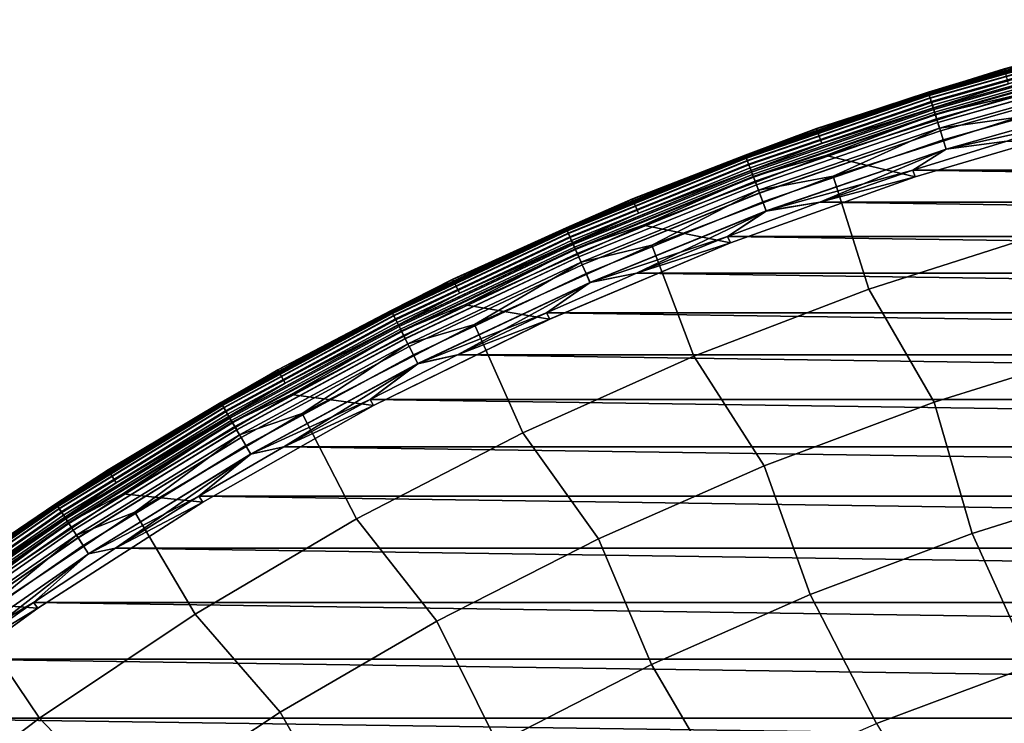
# Model space of a CAD drawing. Header units: metres. Extents: x -25 to 132, y -25 to 25.
# Tile 31 of 256: x -13.93 to -6.92, y 19.36 to 24.37. Entities that reach past the tile are written whole.
import ezdxf

# ---------------------------------------------------------------- set-up
doc = ezdxf.new("R2010")
doc.units = ezdxf.units.M
doc.layers.add('solid_12_061_071_XXX', color=7, linetype='CONTINUOUS')

msp = doc.modelspace()

# ---------------------------------------------------------------- linework, layer by layer
at = {"layer": 'solid_12_061_071_XXX'}
for points in [[(-6.920897, 24.02293, 99), (-5.56303, 24.373196, 99), (-5.56303, 24.373196, 0.5), (-6.920897, 24.02293, 0.5)], [(-6.135888, 24.230074, 0.428843), (-6.920897, 24.02293, 0.5), (-5.56303, 24.373196, 0.5)], [(-6.13591, 24.230162, 99.070518), (-5.56303, 24.373196, 99), (-6.920897, 24.02293, 99)], [(-6.136025, 24.230618, 100.166801), (-7.461519, 23.855804, 100.166801), (-6.920405, 24.02124, 100.201744)], [(-6.133856, 24.22205, 100.132843), (-7.45888, 23.847368, 100.132843), (-7.461519, 23.855804, 100.166801), (-6.136025, 24.230618, 100.166801)], [(-6.13591, 24.230162, 99.070518), (-6.920897, 24.02293, 99), (-7.461378, 23.855354, 99.070518)], [(-6.13591, 24.230162, 99.070518), (-7.461378, 23.855354, 99.070518), (-7.456872, 23.840948, 99.14032), (-6.132205, 24.215528, 99.14032)], [(-7.461351, 23.855268, 0.428843), (-6.920897, 24.02293, 0.5), (-6.135888, 24.230074, 0.428843)], [(-7.461351, 23.855268, 0.428843), (-6.135888, 24.230074, 0.428843), (-6.13216, 24.215353, 0.359065), (-7.456818, 23.840776, 0.359065)], [(-6.130263, 24.207859, 100.100952), (-7.454511, 23.833399, 100.100952), (-7.45888, 23.847368, 100.132843), (-6.133856, 24.22205, 100.132843)], [(-6.132205, 24.215528, 99.14032), (-7.456872, 23.840948, 99.14032), (-7.449444, 23.8172, 99.207253), (-6.126096, 24.191406, 99.207253)], [(-7.456818, 23.840776, 0.359065), (-6.13216, 24.215353, 0.359065), (-6.12603, 24.191147, 0.292163), (-7.449365, 23.816944, 0.292163)], [(-6.125356, 24.188486, 100.072105), (-7.448545, 23.814323, 100.072105), (-7.454511, 23.833399, 100.100952), (-6.130263, 24.207859, 100.100952)], [(-6.126096, 24.191406, 99.207253), (-7.449444, 23.8172, 99.207253), (-7.439245, 23.784592, 99.269958), (-6.117709, 24.158287, 99.269958)], [(-7.449365, 23.816944, 0.292163), (-6.12603, 24.191147, 0.292163), (-6.117624, 24.157949, 0.229499), (-7.439142, 23.78426, 0.229499)], [(-6.119288, 24.164522, 100.047203), (-7.441165, 23.790731, 100.047203), (-7.448545, 23.814323, 100.072105), (-6.125356, 24.188486, 100.072105)], [(-6.112245, 24.136707, 100.027), (-7.4326, 23.763348, 100.027), (-7.441165, 23.790731, 100.047203), (-6.119288, 24.164522, 100.047203)], [(-6.117709, 24.158287, 99.269958), (-7.439245, 23.784592, 99.269958), (-7.426484, 23.743792, 99.327164), (-6.107214, 24.116844, 99.327164)], [(-7.439142, 23.78426, 0.229499), (-6.117624, 24.157949, 0.229499), (-6.107111, 24.116438, 0.172354), (-7.426358, 23.743389, 0.172354)], [(-6.104443, 24.1059, 100.012123), (-7.423113, 23.733015, 100.012123), (-7.4326, 23.763348, 100.027), (-6.112245, 24.136707, 100.027)], [(-6.107214, 24.116844, 99.327164), (-7.426484, 23.743792, 99.327164), (-7.41142, 23.695629, 99.377686), (-6.094827, 24.067926, 99.377686)], [(-6.107146, 24.116575, 112.877182), (-6.890183, 23.916384, 112.706161), (-7.426401, 23.743526, 112.877182)], [(-6.107146, 24.116575, 112.877182), (-7.426401, 23.743526, 112.877182), (-7.417182, 23.714052, 113.046471), (-6.099565, 24.086637, 113.046471)], [(-7.426358, 23.743389, 0.172354), (-6.107111, 24.116438, 0.172354), (-6.094707, 24.067455, 0.121892), (-7.411275, 23.695166, 0.121892)], [(-6.096123, 24.073044, 100.003029), (-7.412996, 23.700668, 100.003029), (-7.423113, 23.733015, 100.012123), (-6.104443, 24.1059, 100.012123)], [(-6.099565, 24.086637, 113.046471), (-7.417182, 23.714052, 113.046471), (-7.402236, 23.666267, 113.211105), (-6.087274, 24.038103, 113.211105)], [(-6.096123, 24.073044, 100.003029), (-6.86583, 23.828836, 100), (-7.412996, 23.700668, 100.003029)], [(-6.094827, 24.067926, 99.377686), (-7.41142, 23.695629, 99.377686), (-7.394361, 23.64109, 99.420509), (-6.080799, 24.012529, 99.420509)], [(-7.411275, 23.695166, 0.121892), (-6.094707, 24.067455, 0.121892), (-6.080666, 24.012005, 0.079142), (-7.3942, 23.640574, 0.079142)], [(-8.256987, 23.59708, 99), (-6.920897, 24.02293, 99), (-6.920897, 24.02293, 0.5), (-8.256987, 23.59708, 0.5)], [(-7.461351, 23.855268, 0.428843), (-8.256987, 23.59708, 0.5), (-6.920897, 24.02293, 0.5)], [(-7.461378, 23.855354, 99.070518), (-6.920897, 24.02293, 99), (-8.256987, 23.59708, 99)], [(-6.920405, 24.02124, 100.201744), (-8.256401, 23.595419, 100.201744), (-8.220347, 23.492422, 112.706161), (-6.890183, 23.916384, 112.706161)], [(-7.461519, 23.855804, 100.166801), (-8.256401, 23.595419, 100.201744), (-6.920405, 24.02124, 100.201744)], [(-6.087274, 24.038103, 113.211105), (-7.402236, 23.666267, 113.211105), (-7.38176, 23.6008, 113.368919), (-6.070436, 23.971607, 113.368919)], [(-6.080799, 24.012529, 99.420509), (-7.394361, 23.64109, 99.420509), (-7.375655, 23.581284, 99.454758), (-6.065415, 23.951784, 99.454758)], [(-7.3942, 23.640574, 0.079142), (-6.080666, 24.012005, 0.079142), (-6.065272, 23.951218, 0.044977), (-7.375481, 23.580725, 0.044977)], [(-6.070436, 23.971607, 113.368919), (-7.38176, 23.6008, 113.368919), (-6.821819, 23.679083, 113.5177)], [(-7.426401, 23.743526, 112.877182), (-6.890183, 23.916384, 112.706161), (-8.220347, 23.492422, 112.706161)], [(-6.065415, 23.951784, 99.454758), (-7.375655, 23.581284, 99.454758), (-7.355684, 23.517431, 99.479729), (-6.048992, 23.886929, 99.479729)], [(-7.375481, 23.580725, 0.044977), (-6.065272, 23.951218, 0.044977), (-6.048841, 23.886332, 0.020093), (-7.3555, 23.516844, 0.020093)], [(-7.461519, 23.855804, 100.166801), (-8.764351, 23.408541, 100.166801), (-8.256401, 23.595419, 100.201744)], [(-7.45888, 23.847368, 100.132843), (-8.761252, 23.400263, 100.132843), (-8.764351, 23.408541, 100.166801), (-7.461519, 23.855804, 100.166801)], [(-7.461378, 23.855354, 99.070518), (-8.256987, 23.59708, 99), (-8.764186, 23.4081, 99.070518)], [(-7.461378, 23.855354, 99.070518), (-8.764186, 23.4081, 99.070518), (-8.758894, 23.393963, 99.14032), (-7.456872, 23.840948, 99.14032)], [(-8.764154, 23.408014, 0.428843), (-8.256987, 23.59708, 0.5), (-7.461351, 23.855268, 0.428843)], [(-8.764154, 23.408014, 0.428843), (-7.461351, 23.855268, 0.428843), (-7.456818, 23.840776, 0.359065), (-8.75883, 23.393795, 0.359065)], [(-7.454511, 23.833399, 100.100952), (-8.75612, 23.386555, 100.100952), (-8.761252, 23.400263, 100.132843), (-7.45888, 23.847368, 100.132843)], [(-7.456872, 23.840948, 99.14032), (-8.758894, 23.393963, 99.14032), (-8.750169, 23.370661, 99.207253), (-7.449444, 23.8172, 99.207253)], [(-8.75883, 23.393795, 0.359065), (-7.456818, 23.840776, 0.359065), (-7.449365, 23.816944, 0.292163), (-8.750075, 23.370411, 0.292163)], [(-7.448545, 23.814323, 100.072105), (-8.749112, 23.367838, 100.072105), (-8.75612, 23.386555, 100.100952), (-7.454511, 23.833399, 100.100952)], [(-6.048992, 23.886929, 99.479729), (-7.355684, 23.517431, 99.479729), (-7.334855, 23.450836, 99.494911), (-6.031863, 23.819286, 99.494911)], [(-7.3555, 23.516844, 0.020093), (-6.048841, 23.886332, 0.020093), (-6.031706, 23.81867, 0.004998), (-7.334664, 23.450228, 0.004998)], [(-7.449444, 23.8172, 99.207253), (-8.750169, 23.370661, 99.207253), (-8.738189, 23.338663, 99.269958), (-7.439245, 23.784592, 99.269958)], [(-8.750075, 23.370411, 0.292163), (-7.449365, 23.816944, 0.292163), (-7.439142, 23.78426, 0.229499), (-8.738067, 23.338339, 0.229499)], [(-7.441165, 23.790731, 100.047203), (-8.740444, 23.344688, 100.047203), (-8.749112, 23.367838, 100.072105), (-7.448545, 23.814323, 100.072105)], [(-7.4326, 23.763348, 100.027), (-8.730384, 23.317818, 100.027), (-8.740444, 23.344688, 100.047203), (-7.441165, 23.790731, 100.047203)], [(-7.439245, 23.784592, 99.269958), (-8.738189, 23.338663, 99.269958), (-8.723199, 23.298628, 99.327164), (-7.426484, 23.743792, 99.327164)], [(-8.738067, 23.338339, 0.229499), (-7.439142, 23.78426, 0.229499), (-7.426358, 23.743389, 0.172354), (-8.723052, 23.298235, 0.172354)], [(-7.423113, 23.733015, 100.012123), (-8.71924, 23.288054, 100.012123), (-8.730384, 23.317818, 100.027), (-7.4326, 23.763348, 100.027)], [(-7.555747, 23.25354, 100), (-8.191216, 23.406345, 100), (-6.86583, 23.828836, 100), (-6.21553, 23.647062, 100)], [(-7.412996, 23.700668, 100.003029), (-6.86583, 23.828836, 100), (-8.191216, 23.406345, 100)], [(-6.031863, 23.819286, 99.494911), (-7.334855, 23.450836, 99.494911), (-6.229625, 23.694759, 99.5)], [(-7.334664, 23.450228, 0.004998), (-6.031706, 23.81867, 0.004998), (-6.903797, 23.507181)], [(-7.426484, 23.743792, 99.327164), (-8.723199, 23.298628, 99.327164), (-8.705505, 23.251369, 99.377686), (-7.41142, 23.695629, 99.377686)], [(-7.426401, 23.743526, 112.877182), (-8.220347, 23.492422, 112.706161), (-8.723102, 23.298368, 112.877182)], [(-7.426401, 23.743526, 112.877182), (-8.723102, 23.298368, 112.877182), (-8.712273, 23.269445, 113.046471), (-7.417182, 23.714052, 113.046471)], [(-8.723052, 23.298235, 0.172354), (-7.426358, 23.743389, 0.172354), (-7.411275, 23.695166, 0.121892), (-8.705335, 23.250916, 0.121892)], [(-7.412996, 23.700668, 100.003029), (-8.707356, 23.256313, 100.003029), (-8.71924, 23.288054, 100.012123), (-7.423113, 23.733015, 100.012123)], [(-7.417182, 23.714052, 113.046471), (-8.712273, 23.269445, 113.046471), (-8.694717, 23.222557, 113.211105), (-7.402236, 23.666267, 113.211105)], [(-7.412996, 23.700668, 100.003029), (-8.191216, 23.406345, 100), (-8.707356, 23.256313, 100.003029)], [(-7.41142, 23.695629, 99.377686), (-8.705505, 23.251369, 99.377686), (-8.685468, 23.197853, 99.420509), (-7.394361, 23.64109, 99.420509)], [(-8.705335, 23.250916, 0.121892), (-7.411275, 23.695166, 0.121892), (-7.3942, 23.640574, 0.079142), (-8.685278, 23.197346, 0.079142)], [(-7.334855, 23.450836, 99.494911), (-6.903797, 23.507181, 99.5), (-6.229625, 23.694759, 99.5)], [(-7.402236, 23.666267, 113.211105), (-8.694717, 23.222557, 113.211105), (-8.670666, 23.158318, 113.368919), (-7.38176, 23.6008, 113.368919)], [(-7.394361, 23.64109, 99.420509), (-8.685468, 23.197853, 99.420509), (-8.663496, 23.139168, 99.454758), (-7.375655, 23.581284, 99.454758)], [(-8.685278, 23.197346, 0.079142), (-7.3942, 23.640574, 0.079142), (-7.375481, 23.580725, 0.044977), (-8.663291, 23.13862, 0.044977)], [(-6.821819, 23.679083, 113.5177), (-8.138784, 23.259329, 113.5177), (-7.885669, 22.454477, 114.731659), (-6.615406, 22.860966, 114.731659)], [(-7.38176, 23.6008, 113.368919), (-8.138784, 23.259329, 113.5177), (-6.821819, 23.679083, 113.5177)], [(-7.55557, 23.253599, 99.5), (-6.215683, 23.647026, 99.5), (-6.903797, 23.507181, 99.5), (-7.572458, 23.300383, 99.5)], [(-7.555747, 23.25354, 100), (-6.21553, 23.647062, 100), (-6.215683, 23.647026, 99.5), (-7.55557, 23.253599, 99.5)], [(-9.567098, 23.096983, 99), (-8.256987, 23.59708, 99), (-8.256987, 23.59708, 0.5), (-9.567098, 23.096983, 0.5)], [(-8.764154, 23.408014, 0.428843), (-9.567098, 23.096983, 0.5), (-8.256987, 23.59708, 0.5)], [(-8.764186, 23.4081, 99.070518), (-8.256987, 23.59708, 99), (-9.567098, 23.096983, 99)], [(-8.256401, 23.595419, 100.201744), (-9.566419, 23.09536, 100.201744), (-9.524647, 22.994547, 112.706161), (-8.220347, 23.492422, 112.706161)], [(-8.764351, 23.408541, 100.166801), (-9.566419, 23.09536, 100.201744), (-8.256401, 23.595419, 100.201744)], [(-7.38176, 23.6008, 113.368919), (-8.670666, 23.158318, 113.368919), (-8.138784, 23.259329, 113.5177)], [(-7.375655, 23.581284, 99.454758), (-8.663496, 23.139168, 99.454758), (-8.640038, 23.076513, 99.479729), (-7.355684, 23.517431, 99.479729)], [(-8.663291, 23.13862, 0.044977), (-7.375481, 23.580725, 0.044977), (-7.3555, 23.516844, 0.020093), (-8.639821, 23.075935, 0.020093)], [(-8.723102, 23.298368, 112.877182), (-8.220347, 23.492422, 112.706161), (-9.524647, 22.994547, 112.706161)], [(-7.355684, 23.517431, 99.479729), (-8.640038, 23.076513, 99.479729), (-8.615571, 23.011166, 99.494911), (-7.334855, 23.450836, 99.494911)], [(-8.639821, 23.075935, 0.020093), (-7.3555, 23.516844, 0.020093), (-7.334664, 23.450228, 0.004998), (-8.615348, 23.010569, 0.004998)], [(-7.334855, 23.450836, 99.494911), (-7.572458, 23.300383, 99.5), (-6.903797, 23.507181, 99.5)], [(-7.572458, 23.300383), (-6.903797, 23.507181), (7.572332, 23.300423)], [(-7.334664, 23.450228, 0.004998), (-6.903797, 23.507181), (-7.572458, 23.300383)], [(-7.334855, 23.450836, 99.494911), (-8.615571, 23.011166, 99.494911), (-7.572458, 23.300383, 99.5)], [(-8.615348, 23.010569, 0.004998), (-7.334664, 23.450228, 0.004998), (-8.234815, 23.074612)], [(-7.334664, 23.450228, 0.004998), (-7.572458, 23.300383), (-8.234815, 23.074612)], [(-8.764351, 23.408541, 100.166801), (-10.040566, 22.890186, 100.166801), (-9.566419, 23.09536, 100.201744)], [(-8.761252, 23.400263, 100.132843), (-10.037017, 22.882093, 100.132843), (-10.040566, 22.890186, 100.166801), (-8.764351, 23.408541, 100.166801)], [(-8.764186, 23.4081, 99.070518), (-9.567098, 23.096983, 99), (-10.040378, 22.889755, 99.070518)], [(-8.764186, 23.4081, 99.070518), (-10.040378, 22.889755, 99.070518), (-10.034314, 22.875933, 99.14032), (-8.758894, 23.393963, 99.14032)], [(-10.040341, 22.889673, 0.428843), (-9.567098, 23.096983, 0.5), (-8.764154, 23.408014, 0.428843)], [(-10.040341, 22.889673, 0.428843), (-8.764154, 23.408014, 0.428843), (-8.75883, 23.393795, 0.359065), (-10.034242, 22.875767, 0.359065)], [(-8.75612, 23.386555, 100.100952), (-10.031137, 22.868689, 100.100952), (-10.037017, 22.882093, 100.132843), (-8.761252, 23.400263, 100.132843)], [(-8.758894, 23.393963, 99.14032), (-10.034314, 22.875933, 99.14032), (-10.024319, 22.853146, 99.207253), (-8.750169, 23.370661, 99.207253)], [(-10.034242, 22.875767, 0.359065), (-8.75883, 23.393795, 0.359065), (-8.750075, 23.370411, 0.292163), (-10.024212, 22.852901, 0.292163)], [(-8.749112, 23.367838, 100.072105), (-10.023108, 22.850386, 100.072105), (-10.031137, 22.868689, 100.100952), (-8.75612, 23.386555, 100.100952)], [(-8.750169, 23.370661, 99.207253), (-10.024319, 22.853146, 99.207253), (-10.010594, 22.821857, 99.269958), (-8.738189, 23.338663, 99.269958)], [(-10.024212, 22.852901, 0.292163), (-8.750075, 23.370411, 0.292163), (-8.738067, 23.338339, 0.229499), (-10.010455, 22.821539, 0.229499)], [(-8.740444, 23.344688, 100.047203), (-10.013179, 22.827747, 100.047203), (-10.023108, 22.850386, 100.072105), (-8.749112, 23.367838, 100.072105)], [(-8.730384, 23.317818, 100.027), (-10.001653, 22.801472, 100.027), (-10.013179, 22.827747, 100.047203), (-8.740444, 23.344688, 100.047203)], [(-8.870564, 22.78442, 100), (-9.490887, 22.910173, 100), (-8.191216, 23.406345, 100), (-7.555747, 23.25354, 100)], [(-8.707356, 23.256313, 100.003029), (-8.191216, 23.406345, 100), (-9.490887, 22.910173, 100)], [(-8.738189, 23.338663, 99.269958), (-10.010594, 22.821857, 99.269958), (-9.993423, 22.782707, 99.327164), (-8.723199, 23.298628, 99.327164)], [(-10.010455, 22.821539, 0.229499), (-8.738067, 23.338339, 0.229499), (-8.723052, 23.298235, 0.172354), (-9.993254, 22.782322, 0.172354)], [(-8.71924, 23.288054, 100.012123), (-9.988887, 22.772367, 100.012123), (-10.001653, 22.801472, 100.027), (-8.730384, 23.317818, 100.027)], [(-8.723199, 23.298628, 99.327164), (-9.993423, 22.782707, 99.327164), (-9.973152, 22.736496, 99.377686), (-8.705505, 23.251369, 99.377686)], [(-8.723102, 23.298368, 112.877182), (-9.524647, 22.994547, 112.706161), (-9.993311, 22.782454, 112.877182)], [(-8.723102, 23.298368, 112.877182), (-9.993311, 22.782454, 112.877182), (-9.980906, 22.754171, 113.046471), (-8.712273, 23.269445, 113.046471)], [(-9.993254, 22.782322, 0.172354), (-8.723052, 23.298235, 0.172354), (-8.705335, 23.250916, 0.121892), (-9.972957, 22.736052, 0.121892)], [(-8.707356, 23.256313, 100.003029), (-9.975272, 22.741331, 100.003029), (-9.988887, 22.772367, 100.012123), (-8.71924, 23.288054, 100.012123)], [(-8.615571, 23.011166, 99.494911), (-8.234815, 23.074612, 99.5), (-7.572458, 23.300383, 99.5)], [(-7.55557, 23.253599, 99.5), (-7.572458, 23.300383, 99.5), (-8.234815, 23.074612, 99.5)], [(-8.234815, 23.074612), (-7.572458, 23.300383), (8.234691, 23.074656)], [(-7.572458, 23.300383), (7.572332, 23.300423), (8.234691, 23.074656)], [(-8.712273, 23.269445, 113.046471), (-9.980906, 22.754171, 113.046471), (-9.960793, 22.708323, 113.211105), (-8.694717, 23.222557, 113.211105)], [(-8.707356, 23.256313, 100.003029), (-9.490887, 22.910173, 100), (-9.975272, 22.741331, 100.003029)], [(-8.705505, 23.251369, 99.377686), (-9.973152, 22.736496, 99.377686), (-9.950197, 22.684164, 99.420509), (-8.685468, 23.197853, 99.420509)], [(-9.972957, 22.736052, 0.121892), (-8.705335, 23.250916, 0.121892), (-8.685278, 23.197346, 0.079142), (-9.94998, 22.683668, 0.079142)], [(-8.694717, 23.222557, 113.211105), (-9.960793, 22.708323, 113.211105), (-9.93324, 22.645506, 113.368919), (-8.670666, 23.158318, 113.368919)], [(-8.138784, 23.259329, 113.5177), (-9.430142, 22.766392, 113.5177), (-9.131166, 21.977468, 114.731659), (-7.885669, 22.454477, 114.731659)], [(-8.670666, 23.158318, 113.368919), (-9.430142, 22.766392, 113.5177), (-8.138784, 23.259329, 113.5177)], [(-8.870778, 22.784334, 99.5), (-7.55557, 23.253599, 99.5), (-8.234815, 23.074612, 99.5), (-8.890508, 22.83, 99.5)], [(-8.870564, 22.78442, 100), (-7.555747, 23.25354, 100), (-7.55557, 23.253599, 99.5), (-8.870778, 22.784334, 99.5)], [(-8.685468, 23.197853, 99.420509), (-9.950197, 22.684164, 99.420509), (-9.925025, 22.626778, 99.454758), (-8.663496, 23.139168, 99.454758)], [(-9.94998, 22.683668, 0.079142), (-8.685278, 23.197346, 0.079142), (-8.663291, 23.13862, 0.044977), (-9.92479, 22.626244, 0.044977)], [(-8.670666, 23.158318, 113.368919), (-9.93324, 22.645506, 113.368919), (-9.430142, 22.766392, 113.5177)], [(-8.663496, 23.139168, 99.454758), (-9.925025, 22.626778, 99.454758), (-9.89815, 22.565512, 99.479729), (-8.640038, 23.076513, 99.479729)], [(-9.92479, 22.626244, 0.044977), (-8.663291, 23.13862, 0.044977), (-8.639821, 23.075935, 0.020093), (-9.897903, 22.564945, 0.020093)], [(-10.847106, 22.524216, 99), (-9.567098, 23.096983, 99), (-9.567098, 23.096983, 0.5), (-10.847106, 22.524216, 0.5)], [(-10.040341, 22.889673, 0.428843), (-10.847106, 22.524216, 0.5), (-9.567098, 23.096983, 0.5)], [(-10.040378, 22.889755, 99.070518), (-9.567098, 23.096983, 99), (-10.847106, 22.524216, 99)], [(-9.566419, 23.09536, 100.201744), (-10.846337, 22.522633, 100.201744), (-10.798975, 22.424322, 112.706161), (-9.524647, 22.994547, 112.706161)], [(-10.040566, 22.890186, 100.166801), (-10.846337, 22.522633, 100.201744), (-9.566419, 23.09536, 100.201744)], [(-8.640038, 23.076513, 99.479729), (-9.89815, 22.565512, 99.479729), (-9.870122, 22.50161, 99.494911), (-8.615571, 23.011166, 99.494911)], [(-9.897903, 22.564945, 0.020093), (-8.639821, 23.075935, 0.020093), (-8.615348, 23.010569, 0.004998), (-9.869866, 22.501028, 0.004998)], [(-8.890509, 22.829998), (-8.234815, 23.074612), (8.890386, 22.830048)], [(-8.615348, 23.010569, 0.004998), (-8.234815, 23.074612), (-8.890509, 22.829998)], [(-8.615571, 23.011166, 99.494911), (-8.890508, 22.83, 99.5), (-8.234815, 23.074612, 99.5)], [(-8.234815, 23.074612), (8.234691, 23.074656), (8.890386, 22.830048)], [(-9.993311, 22.782454, 112.877182), (-9.524647, 22.994547, 112.706161), (-10.798975, 22.424322, 112.706161)], [(-8.615571, 23.011166, 99.494911), (-9.870122, 22.50161, 99.494911), (-8.890508, 22.83, 99.5)], [(-9.869866, 22.501028, 0.004998), (-8.615348, 23.010569, 0.004998), (-9.538982, 22.56674)], [(-8.615348, 23.010569, 0.004998), (-8.890509, 22.829998), (-9.538982, 22.56674)], [(-10.040566, 22.890186, 100.166801), (-11.286289, 22.302317, 100.166801), (-10.846337, 22.522633, 100.201744)], [(-10.037017, 22.882093, 100.132843), (-11.282299, 22.29443, 100.132843), (-11.286289, 22.302317, 100.166801), (-10.040566, 22.890186, 100.166801)], [(-10.040378, 22.889755, 99.070518), (-10.847106, 22.524216, 99), (-11.286077, 22.301897, 99.070518)], [(-10.040378, 22.889755, 99.070518), (-11.286077, 22.301897, 99.070518), (-11.279262, 22.288427, 99.14032), (-10.034314, 22.875933, 99.14032)], [(-11.286036, 22.301815, 0.428843), (-10.847106, 22.524216, 0.5), (-10.040341, 22.889673, 0.428843)], [(-11.286036, 22.301815, 0.428843), (-10.040341, 22.889673, 0.428843), (-10.034242, 22.875767, 0.359065), (-11.27918, 22.288267, 0.359065)], [(-10.031137, 22.868689, 100.100952), (-11.275689, 22.28137, 100.100952), (-11.282299, 22.29443, 100.132843), (-10.037017, 22.882093, 100.132843)], [(-10.034314, 22.875933, 99.14032), (-11.279262, 22.288427, 99.14032), (-11.268025, 22.266226, 99.207253), (-10.024319, 22.853146, 99.207253)], [(-11.27918, 22.288267, 0.359065), (-10.034242, 22.875767, 0.359065), (-10.024212, 22.852901, 0.292163), (-11.267905, 22.265987, 0.292163)], [(-10.023108, 22.850386, 100.072105), (-11.266665, 22.263536, 100.072105), (-11.275689, 22.28137, 100.100952), (-10.031137, 22.868689, 100.100952)], [(-10.024319, 22.853146, 99.207253), (-11.268025, 22.266226, 99.207253), (-11.252599, 22.235741, 99.269958), (-10.010594, 22.821857, 99.269958)], [(-11.267905, 22.265987, 0.292163), (-10.024212, 22.852901, 0.292163), (-10.010455, 22.821539, 0.229499), (-11.252442, 22.235432, 0.229499)], [(-10.013179, 22.827747, 100.047203), (-11.255504, 22.24148, 100.047203), (-11.266665, 22.263536, 100.072105), (-10.023108, 22.850386, 100.072105)], [(-10.15711, 22.240721, 100), (-10.760723, 22.341885, 100), (-9.490887, 22.910173, 100), (-8.870564, 22.78442, 100)], [(-9.975272, 22.741331, 100.003029), (-9.490887, 22.910173, 100), (-10.760723, 22.341885, 100)], [(-6.189121, 22.03274, 115.914597), (-6.615406, 22.860966, 114.731659), (-7.885669, 22.454477, 114.731659), (-7.421031, 21.648907, 115.914597)], [(-10.001653, 22.801472, 100.027), (-11.242548, 22.215879, 100.027), (-11.255504, 22.24148, 100.047203), (-10.013179, 22.827747, 100.047203)], [(-10.010594, 22.821857, 99.269958), (-11.252599, 22.235741, 99.269958), (-11.233295, 22.197598, 99.327164), (-9.993423, 22.782707, 99.327164)], [(-11.252442, 22.235432, 0.229499), (-10.010455, 22.821539, 0.229499), (-9.993254, 22.782322, 0.172354), (-11.233106, 22.197222, 0.172354)], [(-9.988887, 22.772367, 100.012123), (-11.228198, 22.187523, 100.012123), (-11.242548, 22.215879, 100.027), (-10.001653, 22.801472, 100.027)], [(-9.993423, 22.782707, 99.327164), (-11.233295, 22.197598, 99.327164), (-11.21051, 22.152573, 99.377686), (-9.973152, 22.736496, 99.377686)], [(-9.993311, 22.782454, 112.877182), (-10.798975, 22.424322, 112.706161), (-11.233171, 22.19735, 112.877182)], [(-9.993311, 22.782454, 112.877182), (-11.233171, 22.19735, 112.877182), (-11.219226, 22.169794, 113.046471), (-9.980906, 22.754171, 113.046471)], [(-11.233106, 22.197222, 0.172354), (-9.993254, 22.782322, 0.172354), (-9.972957, 22.736052, 0.121892), (-11.210291, 22.15214, 0.121892)], [(-10.156986, 22.240778, 99.5), (-8.870778, 22.784334, 99.5), (-9.538981, 22.56674, 99.5), (-10.179575, 22.28511, 99.5)], [(-10.15711, 22.240721, 100), (-8.870564, 22.78442, 100), (-8.870778, 22.784334, 99.5), (-10.156986, 22.240778, 99.5)], [(-9.870122, 22.50161, 99.494911), (-9.538981, 22.56674, 99.5), (-8.890508, 22.83, 99.5)], [(-9.538982, 22.56674), (-8.890509, 22.829998), (9.538859, 22.566792)], [(-8.870778, 22.784334, 99.5), (-8.890508, 22.83, 99.5), (-9.538981, 22.56674, 99.5)], [(-8.890509, 22.829998), (8.890386, 22.830048), (9.538859, 22.566792)], [(-9.975272, 22.741331, 100.003029), (-11.212894, 22.157284, 100.003029), (-11.228198, 22.187523, 100.012123), (-9.988887, 22.772367, 100.012123)], [(-9.980906, 22.754171, 113.046471), (-11.219226, 22.169794, 113.046471), (-11.196619, 22.125122, 113.211105), (-9.960793, 22.708323, 113.211105)], [(-9.975272, 22.741331, 100.003029), (-10.760723, 22.341885, 100), (-11.212894, 22.157284, 100.003029)], [(-9.973152, 22.736496, 99.377686), (-11.21051, 22.152573, 99.377686), (-11.184708, 22.101583, 99.420509), (-9.950197, 22.684164, 99.420509)], [(-11.210291, 22.15214, 0.121892), (-9.972957, 22.736052, 0.121892), (-9.94998, 22.683668, 0.079142), (-11.184464, 22.101101, 0.079142)], [(-9.430142, 22.766392, 113.5177), (-10.691827, 22.201826, 113.5177), (-10.347986, 21.431438, 114.731659), (-9.131166, 21.977468, 114.731659)], [(-9.93324, 22.645506, 113.368919), (-10.691827, 22.201826, 113.5177), (-9.430142, 22.766392, 113.5177)], [(-9.960793, 22.708323, 113.211105), (-11.196619, 22.125122, 113.211105), (-11.165647, 22.063919, 113.368919), (-9.93324, 22.645506, 113.368919)], [(-9.950197, 22.684164, 99.420509), (-11.184708, 22.101583, 99.420509), (-11.156413, 22.045673, 99.454758), (-9.925025, 22.626778, 99.454758)], [(-11.184464, 22.101101, 0.079142), (-9.94998, 22.683668, 0.079142), (-9.92479, 22.626244, 0.044977), (-11.156149, 22.045151, 0.044977)], [(-9.93324, 22.645506, 113.368919), (-11.165647, 22.063919, 113.368919), (-10.691827, 22.201826, 113.5177)], [(-9.925025, 22.626778, 99.454758), (-11.156413, 22.045673, 99.454758), (-11.126204, 21.985979, 99.479729), (-9.89815, 22.565512, 99.479729)], [(-11.156149, 22.045151, 0.044977), (-9.92479, 22.626244, 0.044977), (-9.897903, 22.564945, 0.020093), (-11.125926, 21.985428, 0.020093)], [(-12.092986, 21.880577, 99), (-10.847106, 22.524216, 99), (-10.847106, 22.524216, 0.5), (-12.092986, 21.880577, 0.5)], [(-11.286036, 22.301815, 0.428843), (-12.092986, 21.880577, 0.5), (-10.847106, 22.524216, 0.5)], [(-11.286077, 22.301897, 99.070518), (-10.847106, 22.524216, 99), (-12.092986, 21.880577, 99)], [(-10.846337, 22.522633, 100.201744), (-12.092129, 21.87904, 100.201744), (-12.039325, 21.783543, 112.706161), (-10.798975, 22.424322, 112.706161)], [(-11.286289, 22.302317, 100.166801), (-12.092129, 21.87904, 100.201744), (-10.846337, 22.522633, 100.201744)], [(-9.89815, 22.565512, 99.479729), (-11.126204, 21.985979, 99.479729), (-11.094697, 21.923719, 99.494911), (-9.870122, 22.50161, 99.494911)], [(-11.125926, 21.985428, 0.020093), (-9.897903, 22.564945, 0.020093), (-9.869866, 22.501028, 0.004998), (-11.09441, 21.923151, 0.004998)], [(-9.870122, 22.50161, 99.494911), (-11.094697, 21.923719, 99.494911), (-10.179575, 22.28511, 99.5)], [(-11.09441, 21.923151, 0.004998), (-9.869866, 22.501028, 0.004998), (-10.811984, 21.985245)], [(-9.869866, 22.501028, 0.004998), (-10.179576, 22.28511), (-10.811984, 21.985245)], [(-10.179576, 22.28511), (-9.538982, 22.56674), (10.179455, 22.285166)], [(-9.869866, 22.501028, 0.004998), (-9.538982, 22.56674), (-10.179576, 22.28511)], [(-9.870122, 22.50161, 99.494911), (-10.179575, 22.28511, 99.5), (-9.538981, 22.56674, 99.5)], [(-9.538982, 22.56674), (9.538859, 22.566792), (10.179455, 22.285166)], [(-7.421031, 21.648907, 115.914597), (-7.885669, 22.454477, 114.731659), (-9.131166, 21.977468, 114.731659), (-8.62935, 21.196253, 115.914597)], [(-11.233171, 22.19735, 112.877182), (-10.798975, 22.424322, 112.706161), (-12.039325, 21.783543, 112.706161)], [(-11.286289, 22.302317, 100.166801), (-12.497736, 21.646713, 100.166801), (-12.092129, 21.87904, 100.201744)], [(-11.282299, 22.29443, 100.132843), (-12.493317, 21.639059, 100.132843), (-12.497736, 21.646713, 100.166801), (-11.286289, 22.302317, 100.166801)], [(-11.286077, 22.301897, 99.070518), (-12.092986, 21.880577, 99), (-12.4975, 21.646307, 99.070518)], [(-11.286077, 22.301897, 99.070518), (-12.4975, 21.646307, 99.070518), (-12.489954, 21.633234, 99.14032), (-11.279262, 22.288427, 99.14032)], [(-12.497456, 21.646227, 0.428843), (-12.092986, 21.880577, 0.5), (-11.286036, 22.301815, 0.428843)], [(-12.497456, 21.646227, 0.428843), (-11.286036, 22.301815, 0.428843), (-11.27918, 22.288267, 0.359065), (-12.489863, 21.633078, 0.359065)], [(-11.275689, 22.28137, 100.100952), (-12.485998, 21.626383, 100.100952), (-12.493317, 21.639059, 100.132843), (-11.282299, 22.29443, 100.132843)], [(-11.410121, 21.624659, 100), (-11.996655, 21.703302, 100), (-10.760723, 22.341885, 100), (-10.15711, 22.240721, 100)], [(-11.212894, 22.157284, 100.003029), (-10.760723, 22.341885, 100), (-11.996655, 21.703302, 100)], [(-11.279262, 22.288427, 99.14032), (-12.489954, 21.633234, 99.14032), (-12.477511, 21.611685, 99.207253), (-11.268025, 22.266226, 99.207253)], [(-12.489863, 21.633078, 0.359065), (-11.27918, 22.288267, 0.359065), (-11.267905, 22.265987, 0.292163), (-12.477378, 21.611454, 0.292163)], [(-11.266665, 22.263536, 100.072105), (-12.476005, 21.609074, 100.072105), (-12.485998, 21.626383, 100.100952), (-11.275689, 22.28137, 100.100952)], [(-11.268025, 22.266226, 99.207253), (-12.477511, 21.611685, 99.207253), (-12.460429, 21.582096, 99.269958), (-11.252599, 22.235741, 99.269958)], [(-12.477378, 21.611454, 0.292163), (-11.267905, 22.265987, 0.292163), (-11.252442, 22.235432, 0.229499), (-12.460256, 21.581795, 0.229499)], [(-11.255504, 22.24148, 100.047203), (-12.463645, 21.587667, 100.047203), (-12.476005, 21.609074, 100.072105), (-11.266665, 22.263536, 100.072105)], [(-11.242548, 22.215879, 100.027), (-12.449299, 21.562819, 100.027), (-12.463645, 21.587667, 100.047203), (-11.255504, 22.24148, 100.047203)], [(-11.252599, 22.235741, 99.269958), (-12.460429, 21.582096, 99.269958), (-12.439054, 21.545074, 99.327164), (-11.233295, 22.197598, 99.327164)], [(-12.460256, 21.581795, 0.229499), (-11.252442, 22.235432, 0.229499), (-11.233106, 22.197222, 0.172354), (-12.438844, 21.54471, 0.172354)], [(-11.410146, 21.624641, 99.5), (-10.156986, 22.240778, 99.5), (-10.811983, 21.985245, 99.5), (-11.435481, 21.667479, 99.5)], [(-11.410121, 21.624659, 100), (-10.15711, 22.240721, 100), (-10.156986, 22.240778, 99.5), (-11.410146, 21.624641, 99.5)], [(-11.094697, 21.923719, 99.494911), (-10.811983, 21.985245, 99.5), (-10.179575, 22.28511, 99.5)], [(-10.811984, 21.985245), (-10.179576, 22.28511), (10.811865, 21.985304)], [(-10.156986, 22.240778, 99.5), (-10.179575, 22.28511, 99.5), (-10.811983, 21.985245, 99.5)], [(-10.179576, 22.28511), (10.179455, 22.285166), (10.811865, 21.985304)], [(-11.228198, 22.187523, 100.012123), (-12.433409, 21.535295, 100.012123), (-12.449299, 21.562819, 100.027), (-11.242548, 22.215879, 100.027)], [(-11.233295, 22.197598, 99.327164), (-12.439054, 21.545074, 99.327164), (-12.413823, 21.501371, 99.377686), (-11.21051, 22.152573, 99.377686)], [(-11.233171, 22.19735, 112.877182), (-12.039325, 21.783543, 112.706161), (-12.438915, 21.544832, 112.877182)], [(-11.233171, 22.19735, 112.877182), (-12.438915, 21.544832, 112.877182), (-12.423474, 21.518087, 113.046471), (-11.219226, 22.169794, 113.046471)], [(-12.438844, 21.54471, 0.172354), (-11.233106, 22.197222, 0.172354), (-11.210291, 22.15214, 0.121892), (-12.41358, 21.500952, 0.121892)], [(-11.212894, 22.157284, 100.003029), (-12.416463, 21.505945, 100.003029), (-12.433409, 21.535295, 100.012123), (-11.228198, 22.187523, 100.012123)], [(-11.219226, 22.169794, 113.046471), (-12.423474, 21.518087, 113.046471), (-12.39844, 21.474728, 113.211105), (-11.196619, 22.125122, 113.211105)], [(-11.212894, 22.157284, 100.003029), (-11.996655, 21.703302, 100), (-12.416463, 21.505945, 100.003029)], [(-11.21051, 22.152573, 99.377686), (-12.413823, 21.501371, 99.377686), (-12.38525, 21.451883, 99.420509), (-11.184708, 22.101583, 99.420509)], [(-12.41358, 21.500952, 0.121892), (-11.210291, 22.15214, 0.121892), (-11.184464, 22.101101, 0.079142), (-12.38498, 21.451414, 0.079142)], [(-10.691827, 22.201826, 113.5177), (-11.919869, 21.567404, 113.5177), (-11.532308, 20.818098, 114.731659), (-10.347986, 21.431438, 114.731659)], [(-11.165647, 22.063919, 113.368919), (-11.919869, 21.567404, 113.5177), (-10.691827, 22.201826, 113.5177)], [(-11.196619, 22.125122, 113.211105), (-12.39844, 21.474728, 113.211105), (-12.364143, 21.415325, 113.368919), (-11.165647, 22.063919, 113.368919)], [(-11.184708, 22.101583, 99.420509), (-12.38525, 21.451883, 99.420509), (-12.353919, 21.397615, 99.454758), (-11.156413, 22.045673, 99.454758)], [(-12.38498, 21.451414, 0.079142), (-11.184464, 22.101101, 0.079142), (-11.156149, 22.045151, 0.044977), (-12.353626, 21.397108, 0.044977)], [(-11.165647, 22.063919, 113.368919), (-12.364143, 21.415325, 113.368919), (-11.919869, 21.567404, 113.5177)], [(-11.156413, 22.045673, 99.454758), (-12.353919, 21.397615, 99.454758), (-12.320467, 21.339676, 99.479729), (-11.126204, 21.985979, 99.479729)], [(-12.353626, 21.397108, 0.044977), (-11.156149, 22.045151, 0.044977), (-11.125926, 21.985428, 0.020093), (-12.320159, 21.339142, 0.020093)], [(-6.189121, 22.03274, 115.914597), (-7.421031, 21.648907, 115.914597), (-7.14895, 20.714478, 117.049759), (-5.972131, 21.083897, 117.049759)], [(-11.126204, 21.985979, 99.479729), (-12.320467, 21.339676, 99.479729), (-12.285579, 21.279247, 99.494911), (-11.094697, 21.923719, 99.494911)], [(-12.320159, 21.339142, 0.020093), (-11.125926, 21.985428, 0.020093), (-11.09441, 21.923151, 0.004998), (-12.28526, 21.278696, 0.004998)], [(-11.435482, 21.667479), (-10.811984, 21.985245), (11.435364, 21.667542)], [(-11.09441, 21.923151, 0.004998), (-10.811984, 21.985245), (-11.435482, 21.667479)], [(-11.094697, 21.923719, 99.494911), (-11.435481, 21.667479, 99.5), (-10.811983, 21.985245, 99.5)], [(-10.811984, 21.985245), (10.811865, 21.985304), (11.435364, 21.667542)], [(-8.62935, 21.196253, 115.914597), (-9.131166, 21.977468, 114.731659), (-10.347986, 21.431438, 114.731659), (-9.810237, 20.67622, 115.914597)], [(-13.300817, 21.168097, 99), (-12.092986, 21.880577, 99), (-12.092986, 21.880577, 0.5), (-13.300817, 21.168097, 0.5)], [(-12.497456, 21.646227, 0.428843), (-13.300817, 21.168097, 0.5), (-12.092986, 21.880577, 0.5)], [(-12.4975, 21.646307, 99.070518), (-12.092986, 21.880577, 99), (-13.300817, 21.168097, 99)], [(-12.092129, 21.87904, 100.201744), (-13.299874, 21.166609, 100.201744), (-13.241795, 21.074224, 112.706161), (-12.039325, 21.783543, 112.706161)], [(-12.497736, 21.646713, 100.166801), (-13.299874, 21.166609, 100.201744), (-12.092129, 21.87904, 100.201744)], [(-11.094697, 21.923719, 99.494911), (-12.285579, 21.279247, 99.494911), (-11.435481, 21.667479, 99.5)], [(-12.28526, 21.278696, 0.004998), (-11.09441, 21.923151, 0.004998), (-12.049646, 21.332041)], [(-11.09441, 21.923151, 0.004998), (-11.435482, 21.667479), (-12.049646, 21.332041)], [(-12.438915, 21.544832, 112.877182), (-12.039325, 21.783543, 112.706161), (-13.241795, 21.074224, 112.706161)], [(-12.626081, 20.937969, 100), (-13.194781, 20.996447, 100), (-11.996655, 21.703302, 100), (-11.410121, 21.624659, 100)], [(-12.416463, 21.505945, 100.003029), (-11.996655, 21.703302, 100), (-13.194781, 20.996447, 100)], [(-12.285579, 21.279247, 99.494911), (-12.049645, 21.332043, 99.5), (-11.435481, 21.667479, 99.5)], [(-12.049646, 21.332041), (-11.435482, 21.667479), (12.049531, 21.332108)], [(-11.410146, 21.624641, 99.5), (-11.435481, 21.667479, 99.5), (-12.049645, 21.332043, 99.5)], [(-11.435482, 21.667479), (11.435364, 21.667542), (12.049531, 21.332108)], [(-12.497736, 21.646713, 100.166801), (-13.671227, 20.925371, 100.166801), (-13.299874, 21.166609, 100.201744)], [(-12.493317, 21.639059, 100.132843), (-13.666393, 20.917973, 100.132843), (-13.671227, 20.925371, 100.166801), (-12.497736, 21.646713, 100.166801)], [(-12.4975, 21.646307, 99.070518), (-13.300817, 21.168097, 99), (-13.67097, 20.924978, 99.070518)], [(-12.4975, 21.646307, 99.070518), (-13.67097, 20.924978, 99.070518), (-13.662714, 20.91234, 99.14032), (-12.489954, 21.633234, 99.14032)], [(-13.67092, 20.924902, 0.428843), (-13.300817, 21.168097, 0.5), (-12.497456, 21.646227, 0.428843)], [(-13.67092, 20.924902, 0.428843), (-12.497456, 21.646227, 0.428843), (-12.489863, 21.633078, 0.359065), (-13.662616, 20.912189, 0.359065)], [(-12.485998, 21.626383, 100.100952), (-13.658387, 20.905718, 100.100952), (-13.666393, 20.917973, 100.132843), (-12.493317, 21.639059, 100.132843)], [(-12.489954, 21.633234, 99.14032), (-13.662714, 20.91234, 99.14032), (-13.649104, 20.891508, 99.207253), (-12.477511, 21.611685, 99.207253)], [(-13.662616, 20.912189, 0.359065), (-12.489863, 21.633078, 0.359065), (-12.477378, 21.611454, 0.292163), (-13.648958, 20.891285, 0.292163)], [(-12.476005, 21.609074, 100.072105), (-13.647456, 20.888987, 100.072105), (-13.658387, 20.905718, 100.100952), (-12.485998, 21.626383, 100.100952)], [(-12.477511, 21.611685, 99.207253), (-13.649104, 20.891508, 99.207253), (-13.630418, 20.862907, 99.269958), (-12.460429, 21.582096, 99.269958)], [(-13.648958, 20.891285, 0.292163), (-12.477378, 21.611454, 0.292163), (-12.460256, 21.581795, 0.229499), (-13.630227, 20.862616, 0.229499)], [(-12.463645, 21.587667, 100.047203), (-13.633936, 20.868292, 100.047203), (-13.647456, 20.888987, 100.072105), (-12.476005, 21.609074, 100.072105)], [(-12.449299, 21.562819, 100.027), (-13.618242, 20.844273, 100.027), (-13.633936, 20.868292, 100.047203), (-12.463645, 21.587667, 100.047203)], [(-12.626095, 20.937962, 99.5), (-11.410146, 21.624641, 99.5), (-12.049645, 21.332043, 99.5), (-12.654069, 20.979143, 99.5)], [(-12.626081, 20.937969, 100), (-11.410121, 21.624659, 100), (-11.410146, 21.624641, 99.5), (-12.626095, 20.937962, 99.5)], [(-7.421031, 21.648907, 115.914597), (-8.62935, 21.196253, 115.914597), (-8.303118, 20.27943, 117.049759), (-7.14895, 20.714478, 117.049759)], [(-12.460429, 21.582096, 99.269958), (-13.630418, 20.862907, 99.269958), (-13.607036, 20.827118, 99.327164), (-12.439054, 21.545074, 99.327164)], [(-13.630227, 20.862616, 0.229499), (-12.460256, 21.581795, 0.229499), (-12.438844, 21.54471, 0.172354), (-13.606806, 20.826767, 0.172354)], [(-12.433409, 21.535295, 100.012123), (-13.60086, 20.817667, 100.012123), (-13.618242, 20.844273, 100.027), (-12.449299, 21.562819, 100.027)], [(-12.439054, 21.545074, 99.327164), (-13.607036, 20.827118, 99.327164), (-13.579435, 20.784874, 99.377686), (-12.413823, 21.501371, 99.377686)], [(-12.438915, 21.544832, 112.877182), (-13.241795, 21.074224, 112.706161), (-13.606883, 20.826885, 112.877182)], [(-12.438915, 21.544832, 112.877182), (-13.606883, 20.826885, 112.877182), (-13.589993, 20.801031, 113.046471), (-12.423474, 21.518087, 113.046471)], [(-13.606806, 20.826767, 0.172354), (-12.438844, 21.54471, 0.172354), (-12.41358, 21.500952, 0.121892), (-13.579169, 20.784466, 0.121892)], [(-12.416463, 21.505945, 100.003029), (-13.582323, 20.789293, 100.003029), (-13.60086, 20.817667, 100.012123), (-12.433409, 21.535295, 100.012123)], [(-12.423474, 21.518087, 113.046471), (-13.589993, 20.801031, 113.046471), (-13.562608, 20.759117, 113.211105), (-12.39844, 21.474728, 113.211105)], [(-11.919869, 21.567404, 113.5177), (-13.110408, 20.865124, 113.5177), (-12.68041, 20.139378, 114.731659), (-11.532308, 20.818098, 114.731659)], [(-12.364143, 21.415325, 113.368919), (-13.110408, 20.865124, 113.5177), (-11.919869, 21.567404, 113.5177)], [(-12.416463, 21.505945, 100.003029), (-13.194781, 20.996447, 100), (-13.582323, 20.789293, 100.003029)], [(-12.413823, 21.501371, 99.377686), (-13.579435, 20.784874, 99.377686), (-13.54818, 20.737032, 99.420509), (-12.38525, 21.451883, 99.420509)], [(-13.579169, 20.784466, 0.121892), (-12.41358, 21.500952, 0.121892), (-12.38498, 21.451414, 0.079142), (-13.547884, 20.73658, 0.079142)], [(-12.39844, 21.474728, 113.211105), (-13.562608, 20.759117, 113.211105), (-13.525091, 20.701693, 113.368919), (-12.364143, 21.415325, 113.368919)], [(-12.38525, 21.451883, 99.420509), (-13.54818, 20.737032, 99.420509), (-13.513906, 20.684574, 99.454758), (-12.353919, 21.397615, 99.454758)], [(-13.547884, 20.73658, 0.079142), (-12.38498, 21.451414, 0.079142), (-12.353626, 21.397108, 0.044977), (-13.513586, 20.684084, 0.044977)], [(-12.364143, 21.415325, 113.368919), (-13.525091, 20.701693, 113.368919), (-13.110408, 20.865124, 113.5177)], [(-12.353919, 21.397615, 99.454758), (-13.513906, 20.684574, 99.454758), (-13.477314, 20.628565, 99.479729), (-12.320467, 21.339676, 99.479729)], [(-13.513586, 20.684084, 0.044977), (-12.353626, 21.397108, 0.044977), (-12.320159, 21.339142, 0.020093), (-13.476976, 20.628048, 0.020093)], [(-9.810237, 20.67622, 115.914597), (-10.347986, 21.431438, 114.731659), (-11.532308, 20.818098, 114.731659), (-10.959938, 20.09046, 115.914597)], [(-12.320467, 21.339676, 99.479729), (-13.477314, 20.628565, 99.479729), (-13.439149, 20.570148, 99.494911), (-12.285579, 21.279247, 99.494911)], [(-13.476976, 20.628048, 0.020093), (-12.320159, 21.339142, 0.020093), (-12.28526, 21.278696, 0.004998), (-13.438802, 20.569616, 0.004998)], [(-12.65407, 20.979143), (-12.049646, 21.332041), (12.653955, 20.979212)], [(-12.28526, 21.278696, 0.004998), (-12.049646, 21.332041), (-12.65407, 20.979143)], [(-12.285579, 21.279247, 99.494911), (-12.654069, 20.979143, 99.5), (-12.049645, 21.332043, 99.5)], [(-12.049646, 21.332041), (12.049531, 21.332108), (12.653955, 20.979212)], [(-12.285579, 21.279247, 99.494911), (-13.439149, 20.570148, 99.494911), (-12.654069, 20.979143, 99.5)], [(-13.438802, 20.569616, 0.004998), (-12.28526, 21.278696, 0.004998), (-13.248054, 20.609196)], [(-12.28526, 21.278696, 0.004998), (-12.65407, 20.979143), (-13.248054, 20.609196)], [(-14.466798, 20.389011, 99), (-13.300817, 21.168097, 99), (-13.300817, 21.168097, 0.5), (-14.466798, 20.389011, 0.5)], [(-13.67092, 20.924902, 0.428843), (-14.466798, 20.389011, 0.5), (-13.300817, 21.168097, 0.5)], [(-13.67097, 20.924978, 99.070518), (-13.300817, 21.168097, 99), (-14.466798, 20.389011, 99)], [(-8.62935, 21.196253, 115.914597), (-9.810237, 20.67622, 115.914597), (-9.430981, 19.780132, 117.049759), (-8.303118, 20.27943, 117.049759)], [(-13.299874, 21.166609, 100.201744), (-14.465773, 20.387579, 100.201744), (-14.402603, 20.298597, 112.706161), (-13.241795, 21.074224, 112.706161)], [(-13.671227, 20.925371, 100.166801), (-14.465773, 20.387579, 100.201744), (-13.299874, 21.166609, 100.201744)], [(-13.606883, 20.826885, 112.877182), (-13.241795, 21.074224, 112.706161), (-14.402603, 20.298597, 112.706161)], [(-7.14895, 20.714478, 117.049759), (-6.724568, 19.772835, 118.134232), (-5.597289, 20.121014, 118.134232), (-5.972131, 21.083897, 117.049759)], [(-13.800954, 20.18292, 100), (-14.351453, 20.223471, 100), (-13.194781, 20.996447, 100), (-12.626081, 20.937969, 100)], [(-13.582323, 20.789293, 100.003029), (-13.194781, 20.996447, 100), (-14.351453, 20.223471, 100)], [(-13.439149, 20.570148, 99.494911), (-13.248053, 20.609198, 99.5), (-12.654069, 20.979143, 99.5)], [(-13.248054, 20.609196), (-12.65407, 20.979143), (13.247942, 20.609268)], [(-12.626095, 20.937962, 99.5), (-12.654069, 20.979143, 99.5), (-13.248053, 20.609198, 99.5)], [(-12.65407, 20.979143), (12.653955, 20.979212), (13.247942, 20.609268)], [(-13.671227, 20.925371, 100.166801), (-14.8032, 20.14048, 100.166801), (-14.465773, 20.387579, 100.201744)], [(-13.666393, 20.917973, 100.132843), (-14.797965, 20.133358, 100.132843), (-14.8032, 20.14048, 100.166801), (-13.671227, 20.925371, 100.166801)], [(-13.67097, 20.924978, 99.070518), (-14.466798, 20.389011, 99), (-14.802921, 20.1401, 99.070518)], [(-13.67097, 20.924978, 99.070518), (-14.802921, 20.1401, 99.070518), (-14.793982, 20.127937, 99.14032), (-13.662714, 20.91234, 99.14032)], [(-14.802867, 20.140026, 0.428843), (-14.466798, 20.389011, 0.5), (-13.67092, 20.924902, 0.428843)], [(-14.802867, 20.140026, 0.428843), (-13.67092, 20.924902, 0.428843), (-13.662616, 20.912189, 0.359065), (-14.793875, 20.127792, 0.359065)], [(-13.658387, 20.905718, 100.100952), (-14.789296, 20.121563, 100.100952), (-14.797965, 20.133358, 100.132843), (-13.666393, 20.917973, 100.132843)], [(-13.662714, 20.91234, 99.14032), (-14.793982, 20.127937, 99.14032), (-14.779244, 20.107887, 99.207253), (-13.649104, 20.891508, 99.207253)], [(-14.793875, 20.127792, 0.359065), (-13.662616, 20.912189, 0.359065), (-13.648958, 20.891285, 0.292163), (-14.779087, 20.107672, 0.292163)], [(-13.647456, 20.888987, 100.072105), (-14.77746, 20.105459, 100.072105), (-14.789296, 20.121563, 100.100952), (-13.658387, 20.905718, 100.100952)], [(-13.649104, 20.891508, 99.207253), (-14.779244, 20.107887, 99.207253), (-14.75901, 20.080359, 99.269958), (-13.630418, 20.862907, 99.269958)], [(-14.779087, 20.107672, 0.292163), (-13.648958, 20.891285, 0.292163), (-13.630227, 20.862616, 0.229499), (-14.758805, 20.080078, 0.229499)], [(-13.633936, 20.868292, 100.047203), (-14.76282, 20.085541, 100.047203), (-14.77746, 20.105459, 100.072105), (-13.647456, 20.888987, 100.072105)], [(-13.800786, 20.183035, 99.5), (-12.626095, 20.937962, 99.5), (-13.248053, 20.609198, 99.5), (-13.831309, 20.222385, 99.5)], [(-13.800954, 20.18292, 100), (-12.626081, 20.937969, 100), (-12.626095, 20.937962, 99.5), (-13.800786, 20.183035, 99.5)], [(-13.618242, 20.844273, 100.027), (-14.745828, 20.062422, 100.027), (-14.76282, 20.085541, 100.047203), (-13.633936, 20.868292, 100.047203)], [(-13.630418, 20.862907, 99.269958), (-14.75901, 20.080359, 99.269958), (-14.733693, 20.045912, 99.327164), (-13.607036, 20.827118, 99.327164)], [(-14.758805, 20.080078, 0.229499), (-13.630227, 20.862616, 0.229499), (-13.606806, 20.826767, 0.172354), (-14.733443, 20.045572, 0.172354)], [(-13.60086, 20.817667, 100.012123), (-14.727006, 20.036814, 100.012123), (-14.745828, 20.062422, 100.027), (-13.618242, 20.844273, 100.027)], [(-13.607036, 20.827118, 99.327164), (-14.733693, 20.045912, 99.327164), (-14.703807, 20.005251, 99.377686), (-13.579435, 20.784874, 99.377686)], [(-13.606883, 20.826885, 112.877182), (-14.402603, 20.298597, 112.706161), (-14.733528, 20.045687, 112.877182)], [(-13.606883, 20.826885, 112.877182), (-14.733528, 20.045687, 112.877182), (-14.715239, 20.020803, 113.046471), (-13.589993, 20.801031, 113.046471)], [(-14.733443, 20.045572, 0.172354), (-13.606806, 20.826767, 0.172354), (-13.579169, 20.784466, 0.121892), (-14.70352, 20.00486, 0.121892)], [(-13.582323, 20.789293, 100.003029), (-14.706934, 20.009504, 100.003029), (-14.727006, 20.036814, 100.012123), (-13.60086, 20.817667, 100.012123)], [(-13.110408, 20.865124, 113.5177), (-14.2597, 20.097193, 113.5177), (-13.788689, 19.397408, 114.731659), (-12.68041, 20.139378, 114.731659)], [(-13.525091, 20.701693, 113.368919), (-14.2597, 20.097193, 113.5177), (-13.110408, 20.865124, 113.5177)], [(-10.959938, 20.09046, 115.914597), (-11.532308, 20.818098, 114.731659), (-12.68041, 20.139378, 114.731659), (-12.0748, 19.440834, 115.914597)], [(-13.589993, 20.801031, 113.046471), (-14.715239, 20.020803, 113.046471), (-14.685587, 19.980461, 113.211105), (-13.562608, 20.759117, 113.211105)], [(-13.582323, 20.789293, 100.003029), (-14.351453, 20.223471, 100), (-14.706934, 20.009504, 100.003029)], [(-13.579435, 20.784874, 99.377686), (-14.703807, 20.005251, 99.377686), (-14.669964, 19.959206, 99.420509), (-13.54818, 20.737032, 99.420509)], [(-14.70352, 20.00486, 0.121892), (-13.579169, 20.784466, 0.121892), (-13.547884, 20.73658, 0.079142), (-14.669643, 19.958769, 0.079142)], [(-13.562608, 20.759117, 113.211105), (-14.685587, 19.980461, 113.211105), (-14.644963, 19.92519, 113.368919), (-13.525091, 20.701693, 113.368919)], [(-13.54818, 20.737032, 99.420509), (-14.669964, 19.959206, 99.420509), (-14.632853, 19.908712, 99.454758), (-13.513906, 20.684574, 99.454758)], [(-14.669643, 19.958769, 0.079142), (-13.547884, 20.73658, 0.079142), (-13.513586, 20.684084, 0.044977), (-14.632506, 19.908241, 0.044977)], [(-13.525091, 20.701693, 113.368919), (-14.644963, 19.92519, 113.368919), (-14.2597, 20.097193, 113.5177)], [(-13.513906, 20.684574, 99.454758), (-14.632853, 19.908712, 99.454758), (-14.59323, 19.854805, 99.479729), (-13.477314, 20.628565, 99.479729)], [(-14.632506, 19.908241, 0.044977), (-13.513586, 20.684084, 0.044977), (-13.476976, 20.628048, 0.020093), (-14.592865, 19.854309, 0.020093)], [(-8.303118, 20.27943, 117.049759), (-7.830388, 19.361557, 118.134232), (-6.724568, 19.772835, 118.134232), (-7.14895, 20.714478, 117.049759)], [(-13.477314, 20.628565, 99.479729), (-14.59323, 19.854805, 99.479729), (-14.551906, 19.798582, 99.494911), (-13.439149, 20.570148, 99.494911)], [(-14.592865, 19.854309, 0.020093), (-13.476976, 20.628048, 0.020093), (-13.438802, 20.569616, 0.004998), (-14.551529, 19.798069, 0.004998)], [(-13.83131, 20.222385), (-13.248054, 20.609196), (13.831201, 20.22246)], [(-13.438802, 20.569616, 0.004998), (-13.248054, 20.609196), (-13.83131, 20.222385)], [(-13.439149, 20.570148, 99.494911), (-13.831309, 20.222385, 99.5), (-13.248053, 20.609198, 99.5)], [(-13.248054, 20.609196), (13.247942, 20.609268), (13.831201, 20.22246)], [(-9.810237, 20.67622, 115.914597), (-10.959938, 20.09046, 115.914597), (-10.528964, 19.218168, 117.049759), (-9.430981, 19.780132, 117.049759)], [(-13.439149, 20.570148, 99.494911), (-14.551906, 19.798582, 99.494911), (-13.831309, 20.222385, 99.5)], [(-14.551529, 19.798069, 0.004998), (-13.438802, 20.569616, 0.004998), (-14.403261, 19.81908)], [(-13.438802, 20.569616, 0.004998), (-13.83131, 20.222385), (-14.403261, 19.81908)], [(-9.430981, 19.780132, 117.049759), (-8.911218, 18.888489, 118.134232), (-7.830388, 19.361557, 118.134232), (-8.303118, 20.27943, 117.049759)], [(-14.930331, 19.362375, 100), (-15.462971, 19.386839, 100), (-14.351453, 20.223471, 100), (-13.800954, 20.18292, 100)], [(-14.551906, 19.798582, 99.494911), (-14.40326, 19.81908, 99.5), (-13.831309, 20.222385, 99.5)], [(-14.403261, 19.81908), (-13.83131, 20.222385), (14.403153, 19.819159)], [(-13.800786, 20.183035, 99.5), (-13.831309, 20.222385, 99.5), (-14.40326, 19.81908, 99.5)], [(-13.83131, 20.222385), (13.831201, 20.22246), (14.403153, 19.819159)], [(-14.930496, 19.362251, 99.5), (-13.800786, 20.183035, 99.5), (-14.40326, 19.81908, 99.5), (-14.963405, 19.399651, 99.5)], [(-14.930331, 19.362375, 100), (-13.800954, 20.18292, 100), (-13.800786, 20.183035, 99.5), (-14.930496, 19.362251, 99.5)], [(-12.0748, 19.440834, 115.914597), (-12.68041, 20.139378, 114.731659), (-13.788689, 19.397408, 114.731659), (-13.151277, 18.729408, 115.914597)], [(-14.2597, 20.097193, 113.5177), (-15.364131, 19.266026, 113.5177), (-14.853662, 18.594517, 114.731659), (-13.788689, 19.397408, 114.731659)], [(-10.959938, 20.09046, 115.914597), (-12.0748, 19.440834, 115.914597), (-11.593589, 18.595316, 117.049759), (-10.528964, 19.218168, 117.049759)], [(-14.963406, 19.399651), (-14.403261, 19.81908), (14.963301, 19.399731)], [(-14.403261, 19.81908), (14.403153, 19.819159), (14.963301, 19.399731)], [(-10.528964, 19.218168, 117.049759), (-9.963611, 18.355145, 118.134232), (-8.911218, 18.888489, 118.134232), (-9.430981, 19.780132, 117.049759)], [(-7.830388, 19.361557, 118.134232), (-7.271457, 18.419764, 119.16523), (-6.212249, 18.80345, 119.16523), (-6.724568, 19.772835, 118.134232)], [(-12.0748, 19.440834, 115.914597), (-13.151277, 18.729408, 115.914597), (-12.621482, 17.913549, 117.049759), (-11.593589, 18.595316, 117.049759)], [(-15.511446, 18.964308), (-14.963406, 19.399651), (15.511344, 18.964392)], [(-14.963406, 19.399651), (14.963301, 19.399731), (15.511344, 18.964392)], [(-13.151277, 18.729408, 115.914597), (-13.788689, 19.397408, 114.731659), (-14.853662, 18.594517, 114.731659), (-14.185947, 17.958445, 115.914597)]]:
    msp.add_3dface(points, dxfattribs=at)

doc.saveas('drawing.dxf')
